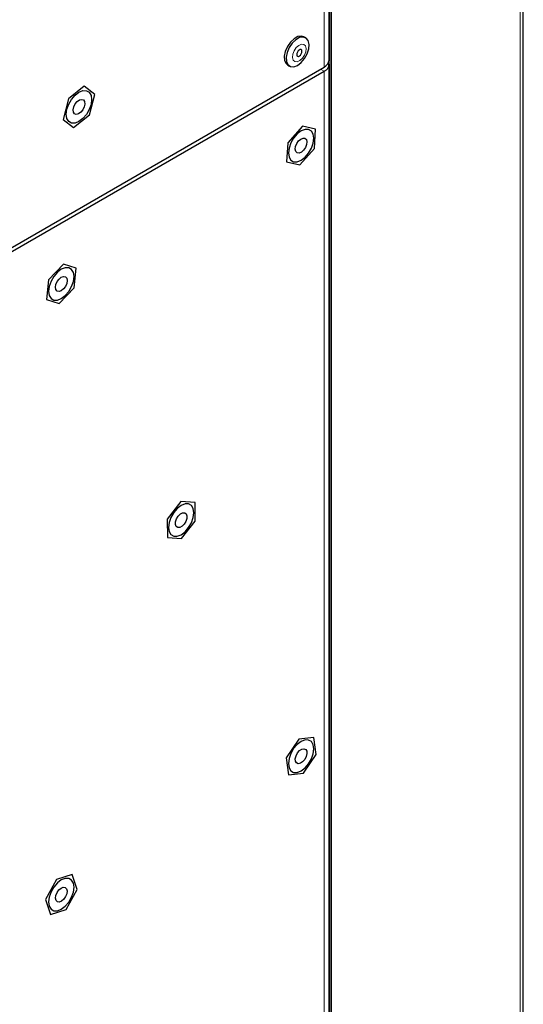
# Paper-space layout 'Blatt2' of a CAD drawing. Header units: millimetres. Extents: x 5 to 418, y 2 to 292.
# Tile 77 of 87: x 307 to 327, y 145 to 184. Entities that reach past the tile are written whole.
import ezdxf

# ---------------------------------------------------------------- set-up
doc = ezdxf.new("R2010")
doc.units = ezdxf.units.MM

psp = doc.layouts.new('Blatt2')

# ---------------------------------------------------------------- linework, layer by layer
at = {"color": 7, "linetype": 'Continuous', "lineweight": 25}
for p, q in [((319.19, 182.575), (319.19, 229.934)), ((326.978, 140.502), (326.978, 209.643)), ((318.251, 183.467), (318.181, 183.508)), ((295.736, 168.867), (318.985, 182.289)), ((295.736, 168.704), (318.985, 182.126)), ((317.528, 182.377), (317.598, 182.336)), ((319.19, 135.869), (319.19, 182.411)), ((309.372, 181.524), (308.737, 181.022)), ((309.791, 181.2), (309.372, 181.524)), ((308.737, 181.022), (308.522, 180.195)), ((309.576, 180.374), (309.791, 181.2)), ((308.522, 180.195), (308.942, 179.871)), ((308.942, 179.871), (309.576, 180.374)), ((318.117, 179.917), (317.535, 179.26)), ((318.648, 179.802), (318.117, 179.917)), ((318.598, 179.03), (318.648, 179.802)), ((317.535, 179.26), (317.484, 178.489)), ((318.016, 178.374), (318.598, 179.03)), ((317.484, 178.489), (318.016, 178.374)), ((308.535, 174.381), (307.939, 173.753)), ((309.046, 174.222), (308.535, 174.381)), ((308.96, 173.434), (309.046, 174.222)), ((307.939, 173.753), (307.853, 172.966)), ((308.364, 172.806), (308.96, 173.434)), ((307.853, 172.966), (308.364, 172.806)), ((313.248, 164.861), (312.694, 164.159)), ((313.812, 164.823), (313.248, 164.861)), ((313.821, 164.084), (313.812, 164.823)), ((312.694, 164.159), (312.704, 163.42)), ((313.267, 163.382), (313.821, 164.084)), ((312.704, 163.42), (313.267, 163.382)), ((317.975, 155.334), (317.467, 154.58)), ((318.573, 155.402), (317.975, 155.334)), ((318.665, 154.718), (318.573, 155.402)), ((317.467, 154.58), (317.559, 153.896)), ((318.158, 153.965), (318.665, 154.718)), ((317.559, 153.896), (318.158, 153.965)), ((308.887, 149.897), (308.258, 149.698)), ((309.079, 149.297), (308.887, 149.897)), ((308.258, 149.698), (307.82, 148.898)), ((308.641, 148.497), (309.079, 149.297)), ((307.82, 148.898), (308.012, 148.298)), ((308.012, 148.298), (308.641, 148.497))]:
    psp.add_line(p, q, dxfattribs=at)
at = {"color": 7, "linetype": 'Continuous', "lineweight": 18}
for p, q in [((318.985, 229.648), (318.985, 182.289)), ((326.85, 140.308), (326.85, 209.45)), ((319.231, 120.665), (319.231, 204.762)), ((319.289, 204.763), (319.289, 120.665)), ((318.844, 182.207), (318.985, 182.126)), ((318.985, 135.583), (318.985, 182.126))]:
    psp.add_line(p, q, dxfattribs=at)
at = {"color": 7, "linetype": 'Continuous', "lineweight": 25, "flags": 128}
for points in [[(318.181, 183.508), (318.08, 183.538), (317.937, 183.515), (317.785, 183.429), (317.64, 183.291), (317.519, 183.115), (317.434, 182.921), (317.394, 182.729), (317.405, 182.559), (317.464, 182.432), (317.528, 182.377)], [(318.385, 183.204), (318.35, 183.354), (318.269, 183.456), (318.15, 183.497), (318.007, 183.474), (317.855, 183.388), (317.711, 183.25), (317.59, 183.075), (317.505, 182.88), (317.465, 182.688), (317.476, 182.519), (317.535, 182.391), (317.636, 182.319), (317.769, 182.309), (317.918, 182.364), (318.068, 182.478), (318.203, 182.637), (318.308, 182.824), (318.371, 183.021), (318.385, 183.204)], [(318.101, 182.93), (318.09, 182.97), (318.065, 182.993), (318.029, 182.996), (317.988, 182.979), (317.948, 182.943), (317.916, 182.895), (317.895, 182.842), (317.89, 182.791), (317.9, 182.751), (317.926, 182.728), (317.962, 182.725), (318.003, 182.743), (318.043, 182.778), (318.075, 182.826), (318.096, 182.88), (318.101, 182.93)], [(309.666, 180.991), (309.641, 180.795), (309.569, 180.59), (309.456, 180.395), (309.314, 180.229), (309.157, 180.11), (308.999, 180.048), (308.857, 180.049), (308.745, 180.114), (308.672, 180.236), (308.648, 180.404), (308.672, 180.6), (308.745, 180.805), (308.857, 181), (308.999, 181.166), (309.157, 181.285), (309.314, 181.348), (309.456, 181.346), (309.569, 181.281), (309.641, 181.159), (309.666, 180.991)], [(308.979, 180.42), (308.935, 180.486), (308.924, 180.584), (308.949, 180.7), (309.005, 180.815), (309.084, 180.912), (309.175, 180.977), (309.262, 180.999), (309.334, 180.975), (309.378, 180.909), (309.389, 180.811), (309.365, 180.695), (309.308, 180.58), (309.229, 180.483), (309.138, 180.418), (309.051, 180.396), (308.979, 180.42)], [(318.066, 178.557), (318.223, 178.677), (318.365, 178.842), (318.478, 179.038), (318.55, 179.243), (318.575, 179.439), (318.55, 179.607), (318.478, 179.729), (318.365, 179.794), (318.223, 179.795), (318.066, 179.733), (317.909, 179.614), (317.767, 179.448), (317.654, 179.253), (317.582, 179.047), (317.557, 178.851), (317.582, 178.684), (317.654, 178.562), (317.767, 178.497), (317.909, 178.495), (318.066, 178.557)], [(317.966, 179.331), (318.054, 179.407), (318.144, 179.444), (318.222, 179.436), (318.277, 179.383), (318.299, 179.294), (318.286, 179.182), (318.24, 179.065), (318.167, 178.96), (318.078, 178.883), (317.988, 178.846), (317.91, 178.855), (317.856, 178.908), (317.833, 178.997), (317.846, 179.108), (317.893, 179.225), (317.966, 179.331)], [(308.45, 173.006), (308.607, 173.125), (308.749, 173.291), (308.861, 173.486), (308.934, 173.692), (308.959, 173.888), (308.934, 174.055), (308.861, 174.177), (308.749, 174.242), (308.607, 174.244), (308.45, 174.182), (308.292, 174.062), (308.15, 173.897), (308.038, 173.702), (307.965, 173.496), (307.94, 173.3), (307.965, 173.133), (308.038, 173.01), (308.15, 172.945), (308.292, 172.944), (308.45, 173.006)], [(308.361, 173.792), (308.45, 173.863), (308.539, 173.894), (308.615, 173.879), (308.665, 173.821), (308.683, 173.728), (308.665, 173.614), (308.614, 173.498), (308.538, 173.396), (308.449, 173.324), (308.36, 173.293), (308.284, 173.308), (308.234, 173.367), (308.216, 173.46), (308.234, 173.573), (308.285, 173.69), (308.361, 173.792)], [(313.258, 163.534), (313.415, 163.653), (313.557, 163.819), (313.67, 164.014), (313.742, 164.219), (313.767, 164.415), (313.742, 164.583), (313.67, 164.705), (313.557, 164.77), (313.415, 164.771), (313.258, 164.709), (313.101, 164.59), (312.959, 164.424), (312.846, 164.229), (312.774, 164.024), (312.749, 163.828), (312.774, 163.66), (312.846, 163.538), (312.959, 163.473), (313.101, 163.471), (313.258, 163.534)], [(313.138, 164.284), (313.224, 164.368), (313.315, 164.416), (313.397, 164.418), (313.458, 164.375), (313.489, 164.294), (313.484, 164.186), (313.445, 164.069), (313.378, 163.959), (313.292, 163.874), (313.201, 163.827), (313.119, 163.825), (313.058, 163.868), (313.027, 163.949), (313.032, 164.057), (313.071, 164.174), (313.138, 164.284)], [(318.066, 155.237), (317.909, 155.117), (317.767, 154.952), (317.654, 154.757), (317.582, 154.551), (317.557, 154.355), (317.582, 154.188), (317.654, 154.066), (317.767, 154.001), (317.909, 153.999), (318.066, 154.061), (318.223, 154.181), (318.365, 154.346), (318.478, 154.541), (318.55, 154.747), (318.575, 154.943), (318.55, 155.11), (318.478, 155.232), (318.365, 155.297), (318.223, 155.299), (318.066, 155.237)], [(317.922, 154.778), (318.003, 154.872), (318.094, 154.933), (318.18, 154.95), (318.25, 154.922), (318.291, 154.852), (318.298, 154.751), (318.27, 154.635), (318.21, 154.52), (318.129, 154.426), (318.038, 154.366), (317.952, 154.348), (317.883, 154.377), (317.841, 154.447), (317.834, 154.547), (317.863, 154.664), (317.922, 154.778)], [(308.45, 149.685), (308.292, 149.566), (308.15, 149.4), (308.038, 149.205), (307.965, 149), (307.94, 148.804), (307.965, 148.636), (308.038, 148.514), (308.15, 148.449), (308.292, 148.448), (308.45, 148.51), (308.607, 148.629), (308.749, 148.795), (308.861, 148.99), (308.934, 149.195), (308.959, 149.391), (308.934, 149.559), (308.861, 149.681), (308.749, 149.746), (308.607, 149.747), (308.45, 149.685)], [(308.278, 149.181), (308.352, 149.286), (308.44, 149.361), (308.53, 149.397), (308.608, 149.387), (308.661, 149.333), (308.683, 149.243), (308.668, 149.131), (308.621, 149.014), (308.547, 148.909), (308.459, 148.834), (308.369, 148.798), (308.291, 148.808), (308.238, 148.862), (308.216, 148.952), (308.231, 149.064), (308.278, 149.181)]]:
    psp.add_lwpolyline(points, dxfattribs=at)
at = {"color": 7, "linetype": 'Continuous', "lineweight": 18, "flags": 128}
psp.add_lwpolyline([(318.269, 183.04), (318.241, 183.144), (318.176, 183.204), (318.083, 183.212), (317.977, 183.166), (317.873, 183.074), (317.788, 182.95), (317.735, 182.811), (317.721, 182.681), (317.749, 182.578), (317.815, 182.517), (317.908, 182.509), (318.014, 182.555), (318.118, 182.647), (318.202, 182.772), (318.256, 182.91), (318.269, 183.04)], dxfattribs=at)
at = {"color": 7, "linetype": 'Continuous', "lineweight": 25}
for centre, radius, start, end in [((318.84, 182.61), 0.352, 294.3747, 354.3052), ((318.875, 182.416), 0.311, 290.8557, 14.3085)]:
    psp.add_arc(centre, radius, start, end, dxfattribs=at)

doc.saveas('drawing.dxf')
